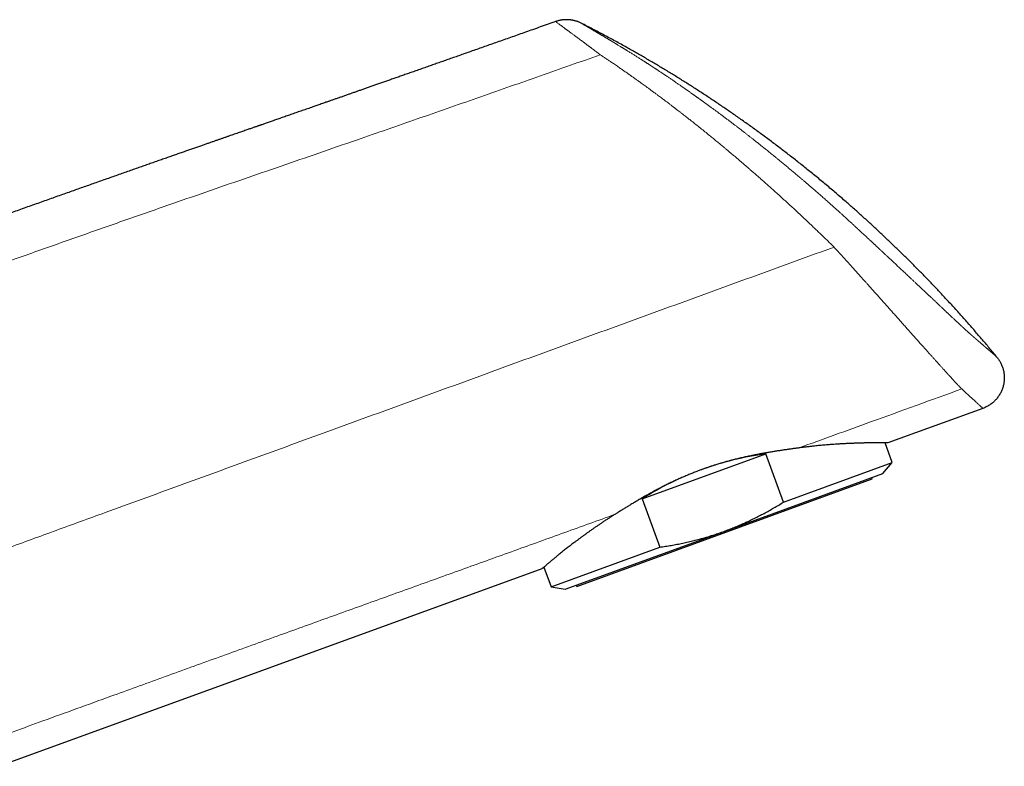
# Model space of a CAD drawing. Header units: millimetres. Extents: x 8 to 573, y 12 to 528.
# Tile 101 of 101: x 497 to 573, y 470 to 528. Entities that reach past the tile are written whole.
import ezdxf

# ---------------------------------------------------------------- set-up
doc = ezdxf.new("R2010")
doc.units = ezdxf.units.MM

msp = doc.modelspace()

# ---------------------------------------------------------------- linework, layer by layer
at = {"color": 7, "linetype": 'Continuous', "lineweight": 30}
for p, q in [((538.39, 527.623), (538.39, 527.623)), ((571.23, 497.894), (563.919, 495.233)), ((564.256, 493.725), (563.706, 495.234)), ((545.041, 490.936), (554.55, 494.398)), ((555.902, 490.684), (554.55, 494.398)), ((555.902, 490.684), (564.256, 493.725)), ((563.55, 492.885), (564.256, 493.725)), ((551.334, 488.438), (563.55, 492.885)), ((540.015, 484.212), (562.722, 492.477)), ((562.722, 492.477), (562.688, 492.571)), ((545.041, 490.936), (546.392, 487.223)), ((539.118, 483.992), (551.334, 488.438)), ((538.038, 484.183), (546.392, 487.223)), ((537.326, 485.554), (495.636, 470.38)), ((537.49, 485.689), (538.038, 484.183)), ((539.981, 484.306), (540.015, 484.212)), ((538.038, 484.183), (539.118, 483.992))]:
    msp.add_line(p, q, dxfattribs=at)
at = {"color": 8, "linetype": 'Continuous', "lineweight": 0}
msp.add_line((540.359, 527.501), (540.359, 527.501), dxfattribs=at)
at = {"color": 7, "linetype": 'Continuous', "lineweight": 30}
for start_param, end_param in [(1.199615, 1.575352), (1.681942, 1.941977)]:
    msp.add_ellipse((552.362, 485.614), major_axis=(13.109, 4.771), ratio=0.57735, start_param=start_param, end_param=end_param, dxfattribs=at)
for points, knots in [([(538.39, 527.623), (538.199, 527.555), (537.807, 527.416), (537.218, 527.208), (536.642, 527.005), (536.092, 526.81), (535.566, 526.624), (535.048, 526.441), (534.537, 526.261), (534.035, 526.084), (533.541, 525.91), (533.055, 525.738), (532.576, 525.569), (532.106, 525.404), (531.643, 525.241), (531.189, 525.081), (530.75, 524.926), (530.328, 524.778), (529.921, 524.634), (529.521, 524.494), (529.129, 524.356), (528.736, 524.218), (528.342, 524.079), (527.949, 523.941), (527.564, 523.806), (527.186, 523.673), (526.817, 523.544), (526.462, 523.419), (526.122, 523.3), (525.795, 523.185), (525.476, 523.073), (525.164, 522.964), (524.858, 522.857), (524.56, 522.752), (524.269, 522.65), (523.985, 522.551), (523.709, 522.454), (523.44, 522.36), (523.181, 522.269), (522.929, 522.181), (522.685, 522.095), (522.434, 522.008), (522.177, 521.918), (521.916, 521.826), (521.663, 521.738), (521.421, 521.653), (521.188, 521.572), (520.964, 521.493), (520.755, 521.42), (520.561, 521.353), (520.381, 521.29), (520.209, 521.23), (520.044, 521.172), (519.885, 521.116), (519.642, 521.031), (519.317, 520.918), (518.914, 520.777), (518.519, 520.64), (518.196, 520.527), (517.943, 520.439), (517.756, 520.373), (517.572, 520.309), (517.39, 520.246), (517.211, 520.183), (517.035, 520.122), (516.863, 520.062), (516.696, 520.004), (516.533, 519.947), (516.375, 519.892), (516.225, 519.84), (516.083, 519.79), (515.948, 519.743), (515.832, 519.703), (515.735, 519.669), (515.654, 519.641), (515.577, 519.614), (515.5, 519.587), (515.419, 519.559), (515.331, 519.528), (515.232, 519.494), (515.121, 519.455), (514.998, 519.413), (514.867, 519.367), (514.726, 519.318), (514.577, 519.266), (514.418, 519.211), (514.251, 519.152), (514.075, 519.091), (513.889, 519.027), (513.696, 518.959), (513.495, 518.89), (513.287, 518.817), (513.07, 518.742), (512.85, 518.665), (512.628, 518.588), (512.405, 518.51), (512.173, 518.43), (511.935, 518.346), (511.688, 518.261), (511.435, 518.172), (511.165, 518.078), (510.878, 517.978), (510.573, 517.872), (510.26, 517.762), (509.937, 517.65), (509.606, 517.534), (509.266, 517.415), (508.917, 517.293), (508.558, 517.167), (508.191, 517.039), (507.817, 516.908), (507.437, 516.774), (507.05, 516.638), (506.655, 516.5), (506.246, 516.356), (505.823, 516.207), (505.386, 516.054), (504.939, 515.896), (504.484, 515.736), (504.019, 515.572), (503.545, 515.405), (503.075, 515.239), (502.611, 515.075), (502.152, 514.913), (501.685, 514.748), (501.21, 514.58), (500.728, 514.409), (500.238, 514.236), (499.74, 514.059), (499.234, 513.88), (498.721, 513.697), (498.2, 513.512), (497.671, 513.324), (497.145, 513.137), (496.622, 512.95), (496.102, 512.765), (495.575, 512.577), (495.041, 512.386), (494.49, 512.189), (493.92, 511.985), (493.331, 511.775), (492.735, 511.561), (492.131, 511.345), (491.519, 511.125), (490.912, 510.907), (490.309, 510.69), (489.711, 510.475), (489.106, 510.257), (488.494, 510.037), (487.875, 509.813), (487.25, 509.588), (486.618, 509.359), (485.979, 509.128), (485.333, 508.894), (484.684, 508.659), (484.032, 508.422), (483.378, 508.185), (482.717, 507.945), (482.274, 507.784), (482.052, 507.703)], [0, 0, 0, 0, 0.0102018, 0.0208694, 0.0313692, 0.0408464, 0.0501825, 0.0593774, 0.0684312, 0.0773438, 0.0861151, 0.0947453, 0.1032343, 0.111582, 0.1197885, 0.1278537, 0.1357777, 0.1431195, 0.1503357, 0.1574262, 0.1643912, 0.1712306, 0.1783472, 0.1853225, 0.1921565, 0.1988492, 0.2054006, 0.2118106, 0.2177249, 0.2235135, 0.2291766, 0.2347139, 0.2401256, 0.2454117, 0.2505721, 0.2556069, 0.260516, 0.2652995, 0.2698752, 0.2743298, 0.2786631, 0.2828752, 0.2876818, 0.2923202, 0.2967905, 0.3010925, 0.3052262, 0.3091918, 0.3129892, 0.3163223, 0.3195141, 0.3225646, 0.3254737, 0.3282771, 0.3310543, 0.3383784, 0.3455352, 0.3525249, 0.3593474, 0.362696, 0.3660027, 0.3692677, 0.3724909, 0.3756722, 0.3788109, 0.3818565, 0.3847795, 0.3877103, 0.3905066, 0.3931685, 0.3956958, 0.3980886, 0.400347, 0.4018357, 0.4032596, 0.4046186, 0.4059395, 0.4073692, 0.4089302, 0.4106225, 0.4126358, 0.4148081, 0.4171392, 0.4196293, 0.4222783, 0.4250862, 0.428053, 0.4311788, 0.4344634, 0.4379069, 0.4414437, 0.4451336, 0.448977, 0.4529736, 0.4568096, 0.4607769, 0.4648757, 0.4691057, 0.4734672, 0.47796, 0.4825842, 0.4878226, 0.4932199, 0.4987761, 0.5044914, 0.5103656, 0.5163988, 0.5225909, 0.528942, 0.5354521, 0.5421212, 0.5488259, 0.555684, 0.5626955, 0.5698603, 0.5774499, 0.5852043, 0.5931235, 0.6012076, 0.6094564, 0.6178701, 0.6264486, 0.634457, 0.6426039, 0.6508893, 0.6593132, 0.6678756, 0.6765764, 0.6854158, 0.6943936, 0.7035099, 0.7127646, 0.7221579, 0.7316896, 0.7408035, 0.7500404, 0.7594005, 0.7688836, 0.7784898, 0.7888127, 0.799274, 0.8098738, 0.820612, 0.8314886, 0.8425036, 0.853016, 0.8636513, 0.8744097, 0.8852912, 0.8962956, 0.907423, 0.9186734, 0.9300468, 0.9415432, 0.9531625, 0.964694, 0.9763441, 0.9881128, 1, 1, 1, 1]), ([(540.36, 527.5), (540.323, 527.518), (540.252, 527.553), (540.144, 527.598), (540.043, 527.635), (539.947, 527.665), (539.858, 527.69), (539.782, 527.708), (539.717, 527.721), (539.664, 527.731), (539.615, 527.739), (539.572, 527.745), (539.53, 527.751), (539.485, 527.755), (539.432, 527.76), (539.37, 527.764), (539.301, 527.767), (539.225, 527.768), (539.142, 527.766), (539.052, 527.761), (538.955, 527.752), (538.852, 527.739), (538.744, 527.72), (538.63, 527.694), (538.512, 527.662), (538.432, 527.636), (538.392, 527.622)], [0, 0, 0, 0, 0.060944, 0.118246, 0.171737, 0.221274, 0.266742, 0.30805, 0.33754, 0.36439, 0.388578, 0.410089, 0.429348, 0.450346, 0.477486, 0.508115, 0.542229, 0.579817, 0.620857, 0.665317, 0.713151, 0.764296, 0.818668, 0.876165, 0.93666, 1, 1, 1, 1]), ([(572.307, 501.83), (572.111, 502.066), (571.72, 502.54), (571.125, 503.244), (570.523, 503.944), (569.914, 504.638), (569.299, 505.327), (568.676, 506.011), (568.065, 506.671), (567.465, 507.306), (566.877, 507.919), (566.284, 508.526), (565.686, 509.129), (565.082, 509.727), (564.473, 510.319), (563.859, 510.907), (563.24, 511.49), (562.615, 512.067), (561.986, 512.64), (561.352, 513.206), (560.675, 513.801), (559.954, 514.423), (559.188, 515.07), (558.416, 515.71), (557.657, 516.326), (556.911, 516.919), (556.18, 517.489), (555.443, 518.053), (554.702, 518.61), (553.956, 519.159), (553.205, 519.702), (552.47, 520.222), (551.752, 520.721), (551.051, 521.2), (550.347, 521.672), (549.639, 522.137), (548.928, 522.597), (548.213, 523.05), (547.495, 523.497), (546.773, 523.938), (546.049, 524.372), (545.321, 524.799), (544.59, 525.22), (543.813, 525.66), (542.988, 526.116), (542.116, 526.587), (541.24, 527.049), (540.653, 527.35), (540.359, 527.5)], [0, 0, 0, 0, 0.022322, 0.044661, 0.067016, 0.089387, 0.111771, 0.134169, 0.15658, 0.177133, 0.197695, 0.218266, 0.238843, 0.259428, 0.280018, 0.300614, 0.321214, 0.341818, 0.362425, 0.383034, 0.403645, 0.427937, 0.452229, 0.476519, 0.500807, 0.523285, 0.545759, 0.568227, 0.59069, 0.613145, 0.635592, 0.65803, 0.67859, 0.69914, 0.71968, 0.74021, 0.760729, 0.781235, 0.801729, 0.822209, 0.842675, 0.863126, 0.883562, 0.903981, 0.928024, 0.952042, 0.976035, 1, 1, 1, 1]), ([(572.307, 501.83), (572.332, 501.798), (572.383, 501.734), (572.454, 501.633), (572.522, 501.526), (572.585, 501.413), (572.644, 501.295), (572.696, 501.173), (572.742, 501.05), (572.781, 500.924), (572.814, 500.795), (572.84, 500.662), (572.86, 500.527), (572.872, 500.389), (572.876, 500.249), (572.872, 500.109), (572.861, 499.968), (572.841, 499.828), (572.814, 499.69), (572.779, 499.554), (572.737, 499.421), (572.687, 499.289), (572.629, 499.16), (572.565, 499.035), (572.493, 498.914), (572.416, 498.798), (572.334, 498.689), (572.248, 498.586), (572.158, 498.489), (572.064, 498.399), (571.961, 498.309), (571.849, 498.222), (571.727, 498.139), (571.604, 498.065), (571.48, 497.999), (571.355, 497.942), (571.271, 497.91), (571.23, 497.894)], [0, 0, 0, 0, 0.025331, 0.051272, 0.077813, 0.104941, 0.132636, 0.160877, 0.187982, 0.215524, 0.243475, 0.271803, 0.300475, 0.329452, 0.358696, 0.388162, 0.417807, 0.447584, 0.476913, 0.506278, 0.535633, 0.564932, 0.59466, 0.624235, 0.653613, 0.68275, 0.711603, 0.739629, 0.76731, 0.794615, 0.821515, 0.852974, 0.883785, 0.913916, 0.943342, 0.972041, 1, 1, 1, 1]), ([(563.919, 495.233), (563.919, 495.233), (563.918, 495.233), (563.908, 495.233), (563.892, 495.233), (563.869, 495.233), (563.841, 495.233), (563.805, 495.234), (563.763, 495.234), (563.715, 495.234), (563.659, 495.235), (563.597, 495.235), (563.529, 495.236), (563.458, 495.236), (563.385, 495.237), (563.311, 495.238), (563.232, 495.239), (563.149, 495.239), (563.061, 495.24), (562.977, 495.24), (562.897, 495.24), (562.822, 495.239), (562.744, 495.239), (562.665, 495.239), (562.584, 495.238), (562.501, 495.237), (562.415, 495.236), (562.315, 495.235), (562.2, 495.233), (562.068, 495.23), (561.931, 495.227), (561.79, 495.223), (561.645, 495.219), (561.498, 495.214), (561.349, 495.208), (561.198, 495.202), (561.044, 495.196), (560.886, 495.189), (560.724, 495.181), (560.573, 495.173), (560.432, 495.166), (560.304, 495.159), (560.173, 495.151), (559.998, 495.14), (559.775, 495.126), (559.529, 495.108), (559.305, 495.091), (559.106, 495.074), (558.904, 495.057), (558.698, 495.038), (558.49, 495.018), (558.254, 494.994), (557.991, 494.965), (557.698, 494.931), (557.401, 494.894), (557.198, 494.867), (557.097, 494.854)], [0, 0, 0, 0, 0.020274, 0.040551, 0.060825, 0.081187, 0.101552, 0.121914, 0.14255, 0.163187, 0.183822, 0.20455, 0.225281, 0.246008, 0.263764, 0.281521, 0.299276, 0.317088, 0.334901, 0.352713, 0.366151, 0.379589, 0.393038, 0.406486, 0.419712, 0.432937, 0.446171, 0.459406, 0.478073, 0.496741, 0.515407, 0.534133, 0.552861, 0.571587, 0.589484, 0.607383, 0.62528, 0.643229, 0.661179, 0.679127, 0.692661, 0.706194, 0.719737, 0.733281, 0.759962, 0.786661, 0.805394, 0.824129, 0.842862, 0.861652, 0.880444, 0.899234, 0.924394, 0.949555, 0.974777, 1, 1, 1, 1]), ([(557.097, 494.854), (557.005, 494.841), (556.82, 494.816), (556.538, 494.777), (556.252, 494.737), (555.964, 494.695), (555.672, 494.651), (555.377, 494.606), (555.08, 494.559), (554.877, 494.525), (554.673, 494.491), (554.47, 494.455), (554.168, 494.401), (553.865, 494.343), (553.549, 494.281), (553.222, 494.213), (552.884, 494.139), (552.544, 494.06), (552.218, 493.981), (551.905, 493.901), (551.607, 493.821), (551.309, 493.737), (551.011, 493.65), (550.729, 493.563), (550.463, 493.479), (550.214, 493.396), (549.967, 493.311), (549.722, 493.225), (549.479, 493.136), (549.215, 493.036), (548.928, 492.924), (548.619, 492.798), (548.313, 492.669), (548.009, 492.536), (547.704, 492.398), (547.399, 492.256), (547.093, 492.108), (546.79, 491.958), (546.49, 491.805), (546.193, 491.649), (545.9, 491.492), (545.612, 491.334), (545.323, 491.172), (545.034, 491.007), (544.744, 490.839), (544.458, 490.67), (544.183, 490.505), (543.92, 490.346), (543.668, 490.192), (543.419, 490.038), (543.173, 489.886), (543.012, 489.785), (542.932, 489.735)], [0, 0, 0, 0, 0.020504, 0.041014, 0.061524, 0.082028, 0.102533, 0.123043, 0.143554, 0.164058, 0.164732, 0.18507, 0.205414, 0.225758, 0.246096, 0.268427, 0.290767, 0.313106, 0.335437, 0.35494, 0.374451, 0.393966, 0.413477, 0.432979, 0.449396, 0.465814, 0.48223, 0.498332, 0.514436, 0.530538, 0.551346, 0.572165, 0.592989, 0.613808, 0.634617, 0.656142, 0.677674, 0.699206, 0.720732, 0.742409, 0.764087, 0.785459, 0.806831, 0.829296, 0.851768, 0.874241, 0.896706, 0.917359, 0.938021, 0.958685, 0.979346, 1, 1, 1, 1]), ([(551.334, 488.438), (551.466, 488.487), (551.73, 488.585), (552.123, 488.741), (552.512, 488.903), (552.899, 489.073), (553.283, 489.251), (553.663, 489.434), (554.04, 489.624), (554.415, 489.822), (554.789, 490.027), (555.164, 490.24), (555.535, 490.459), (555.779, 490.609), (555.902, 490.684)], [0, 0, 0, 0, 0.082768, 0.165549, 0.248332, 0.3311, 0.414155, 0.49721, 0.579689, 0.662168, 0.74662, 0.831082, 0.915546, 1, 1, 1, 1]), ([(542.932, 489.735), (542.859, 489.689), (542.714, 489.598), (542.501, 489.461), (542.29, 489.325), (542.084, 489.189), (541.881, 489.053), (541.681, 488.917), (541.485, 488.783), (541.292, 488.649), (541.101, 488.515), (540.914, 488.381), (540.73, 488.249), (540.551, 488.118), (540.375, 487.989), (540.204, 487.862), (540.037, 487.737), (539.876, 487.616), (539.721, 487.499), (539.573, 487.386), (539.429, 487.275), (539.288, 487.167), (539.152, 487.062), (539.02, 486.959), (538.893, 486.859), (538.77, 486.76), (538.651, 486.665), (538.535, 486.571), (538.425, 486.481), (538.32, 486.395), (538.219, 486.311), (538.124, 486.231), (538.034, 486.155), (537.951, 486.084), (537.876, 486.019), (537.808, 485.96), (537.744, 485.905), (537.684, 485.853), (537.628, 485.805), (537.577, 485.761), (537.53, 485.722), (537.488, 485.687), (537.45, 485.655), (537.418, 485.628), (537.39, 485.605), (537.367, 485.587), (537.349, 485.572), (537.336, 485.562), (537.328, 485.555), (537.327, 485.554), (537.326, 485.554)], [0, 0, 0, 0, 0.0207685, 0.0415369, 0.0623417, 0.0831464, 0.1040601, 0.1249738, 0.1459236, 0.1668735, 0.1882371, 0.2096006, 0.2310024, 0.2524042, 0.2739222, 0.2954402, 0.3169976, 0.338555, 0.3593235, 0.3800919, 0.4008969, 0.421702, 0.4426181, 0.4635343, 0.484488, 0.5054417, 0.5268321, 0.5482226, 0.5696543, 0.591086, 0.6126447, 0.6342035, 0.6558057, 0.677408, 0.6971626, 0.7169172, 0.7367077, 0.7564983, 0.7765748, 0.7966561, 0.8167375, 0.836814, 0.8570488, 0.8772885, 0.8975282, 0.9177629, 0.9383016, 0.9588403, 0.9794201, 1, 1, 1, 1]), ([(546.392, 487.223), (546.54, 487.245), (546.835, 487.289), (547.277, 487.363), (547.718, 487.444), (548.158, 487.533), (548.596, 487.63), (549.017, 487.731), (549.421, 487.835), (549.807, 487.942), (550.192, 488.055), (550.575, 488.176), (550.956, 488.303), (551.208, 488.393), (551.334, 488.438)], [0, 0, 0, 0, 0.087843, 0.175691, 0.263533, 0.351598, 0.43967, 0.527734, 0.606336, 0.684944, 0.763546, 0.842362, 0.921184, 1, 1, 1, 1])]:
    msp.add_open_spline(points, degree=3, knots=knots, dxfattribs=at)
at = {"color": 8, "linetype": 'Continuous', "lineweight": 0}
for points, knots in [([(538.39, 527.623), (538.391, 527.623), (538.392, 527.622), (538.396, 527.619), (538.398, 527.618)], [0, 0, 0, 0, 0.500038, 1, 1, 1, 1]), ([(540.366, 527.497), (540.325, 527.517), (540.242, 527.557), (540.112, 527.609), (539.98, 527.655), (539.843, 527.693), (539.704, 527.723), (539.562, 527.745), (539.419, 527.759), (539.273, 527.765), (539.124, 527.762), (538.974, 527.751), (538.826, 527.73), (538.68, 527.701), (538.537, 527.664), (538.444, 527.633), (538.398, 527.618)], [0, 0, 0, 0, 0.067916, 0.136598, 0.205949, 0.275867, 0.346242, 0.416959, 0.487899, 0.558941, 0.633337, 0.707565, 0.781482, 0.854949, 0.927831, 1, 1, 1, 1]), ([(538.398, 527.618), (538.407, 527.611), (538.425, 527.597), (538.486, 527.553), (538.571, 527.49), (538.655, 527.428), (538.718, 527.382), (538.75, 527.359), (538.782, 527.335), (538.819, 527.307), (538.863, 527.275), (538.904, 527.245), (538.935, 527.223), (538.952, 527.21), (538.963, 527.201), (538.969, 527.197), (538.975, 527.193), (538.983, 527.187), (539.004, 527.171), (539.04, 527.145), (539.087, 527.11), (539.135, 527.075), (539.181, 527.042), (539.225, 527.009), (539.269, 526.976), (539.316, 526.942), (539.403, 526.878), (539.537, 526.78), (539.724, 526.641), (539.889, 526.52), (540.027, 526.418), (540.137, 526.336), (540.255, 526.248), (540.377, 526.158), (540.477, 526.083), (540.551, 526.028), (540.602, 525.99), (540.651, 525.953), (540.705, 525.913), (540.765, 525.868), (540.826, 525.822), (540.878, 525.784), (540.913, 525.758), (540.931, 525.744), (540.949, 525.73), (540.976, 525.71), (541.017, 525.679), (541.068, 525.64), (541.145, 525.583), (541.243, 525.51), (541.358, 525.423), (541.47, 525.339), (541.58, 525.252), (541.696, 525.162), (541.78, 525.101), (541.824, 525.07)], [0, 0, 0, 0, 0.063229, 0.126338, 0.189282, 0.252271, 0.267893, 0.282827, 0.297264, 0.312671, 0.330653, 0.350178, 0.358786, 0.365608, 0.369882, 0.371356, 0.372318, 0.375262, 0.379747, 0.394409, 0.41165, 0.427643, 0.441491, 0.454249, 0.467001, 0.480359, 0.494115, 0.540875, 0.587358, 0.633451, 0.656168, 0.680335, 0.705735, 0.731703, 0.755968, 0.76681, 0.776579, 0.786104, 0.7963, 0.808011, 0.82051, 0.831534, 0.837552, 0.840327, 0.84232, 0.847366, 0.855391, 0.865309, 0.876197, 0.898067, 0.918662, 0.938398, 0.957802, 0.977923, 1, 1, 1, 1]), ([(540.359, 527.501), (540.359, 527.5), (540.36, 527.5), (540.364, 527.498), (540.366, 527.497)], [0, 0, 0, 0, 0.50002, 1, 1, 1, 1]), ([(540.366, 527.497), (540.37, 527.494), (540.378, 527.49), (540.398, 527.478), (540.425, 527.462), (540.458, 527.442), (540.498, 527.419), (540.545, 527.391), (540.588, 527.366), (540.625, 527.344), (540.652, 527.328), (540.68, 527.312), (540.707, 527.296), (540.73, 527.282), (540.751, 527.27), (540.77, 527.259), (540.79, 527.247), (540.811, 527.235), (540.832, 527.222), (540.851, 527.211), (540.869, 527.201), (540.883, 527.192), (540.894, 527.186), (540.901, 527.182), (540.906, 527.179), (540.91, 527.176), (540.912, 527.175), (540.915, 527.174), (540.919, 527.171), (540.925, 527.167), (540.935, 527.162), (540.948, 527.154), (540.962, 527.146), (540.978, 527.136), (540.998, 527.124), (541.022, 527.111), (541.047, 527.096), (541.072, 527.081), (541.095, 527.067), (541.118, 527.054), (541.153, 527.034), (541.203, 527.004), (541.27, 526.965), (541.34, 526.923), (541.413, 526.88), (541.488, 526.836), (541.566, 526.79), (541.64, 526.746), (541.709, 526.705), (541.774, 526.667), (541.841, 526.627), (541.912, 526.585), (541.987, 526.54), (542.066, 526.493), (542.14, 526.449), (542.206, 526.41), (542.262, 526.376), (542.318, 526.343), (542.37, 526.312), (542.419, 526.282), (542.459, 526.258), (542.494, 526.238), (542.523, 526.22), (542.554, 526.201), (542.588, 526.181), (542.625, 526.159), (542.663, 526.136), (542.697, 526.115), (542.725, 526.099), (542.746, 526.086), (542.764, 526.075), (542.778, 526.067), (542.787, 526.061), (542.793, 526.058), (542.798, 526.055), (542.806, 526.05), (542.817, 526.043), (542.833, 526.034), (542.855, 526.02), (542.885, 526.002), (542.921, 525.98), (542.96, 525.957), (543.001, 525.932), (543.041, 525.908), (543.102, 525.871), (543.18, 525.823), (543.277, 525.764), (543.356, 525.717), (543.417, 525.68), (543.463, 525.652), (543.511, 525.622), (543.562, 525.591), (543.616, 525.558), (543.675, 525.522), (543.739, 525.483), (543.807, 525.441), (543.878, 525.397), (543.961, 525.345), (544.056, 525.287), (544.161, 525.222), (544.268, 525.155), (544.375, 525.088), (544.481, 525.022), (544.586, 524.956), (544.689, 524.891), (544.789, 524.827), (544.884, 524.767), (544.968, 524.713), (545.041, 524.667), (545.103, 524.627), (545.161, 524.59), (545.216, 524.555), (545.27, 524.521), (545.324, 524.486), (545.38, 524.45), (545.44, 524.411), (545.505, 524.368), (545.576, 524.322), (545.65, 524.274), (545.711, 524.235), (545.758, 524.204), (545.79, 524.183), (545.82, 524.163), (545.847, 524.146), (545.87, 524.131), (545.889, 524.118), (545.904, 524.109), (545.913, 524.103), (545.918, 524.099), (545.921, 524.097), (545.927, 524.094), (545.937, 524.087), (545.954, 524.076), (545.978, 524.06), (546.009, 524.04), (546.046, 524.015), (546.089, 523.987), (546.137, 523.955), (546.19, 523.92), (546.245, 523.884), (546.311, 523.84), (546.386, 523.791), (546.47, 523.735), (546.551, 523.681), (546.63, 523.629), (546.705, 523.579), (546.776, 523.531), (546.845, 523.485), (546.924, 523.432), (547.013, 523.372), (547.113, 523.304), (547.214, 523.235), (547.315, 523.167), (547.416, 523.098), (547.517, 523.029), (547.618, 522.959), (547.719, 522.89), (547.819, 522.822), (547.915, 522.755), (548.005, 522.694), (548.088, 522.636), (548.164, 522.583), (548.238, 522.532), (548.311, 522.481), (548.383, 522.431), (548.457, 522.379), (548.533, 522.325), (548.612, 522.27), (548.691, 522.214), (548.77, 522.159), (548.846, 522.105), (548.913, 522.058), (548.97, 522.018), (549.017, 521.984), (549.06, 521.954), (549.098, 521.927), (549.135, 521.901), (549.173, 521.874), (549.214, 521.845), (549.257, 521.814), (549.303, 521.781), (549.342, 521.753), (549.374, 521.73), (549.398, 521.713), (549.418, 521.699), (549.436, 521.686), (549.45, 521.676), (549.463, 521.667), (549.477, 521.657), (549.494, 521.644), (549.516, 521.628), (549.543, 521.609), (549.574, 521.587), (549.609, 521.561), (549.648, 521.534), (549.697, 521.498), (549.757, 521.455), (549.827, 521.405), (549.898, 521.353), (549.969, 521.302), (550.038, 521.252), (550.107, 521.202), (550.176, 521.152), (550.245, 521.101), (550.312, 521.052), (550.414, 520.977), (550.555, 520.874), (550.736, 520.741), (550.922, 520.603), (551.113, 520.461), (551.306, 520.317), (551.501, 520.17), (551.692, 520.027), (551.875, 519.889), (552.048, 519.757), (552.215, 519.63), (552.378, 519.505), (552.539, 519.381), (552.674, 519.277), (552.785, 519.191), (552.871, 519.124), (552.956, 519.059), (553.04, 518.994), (553.125, 518.927), (553.208, 518.862), (553.29, 518.798), (553.371, 518.735), (553.457, 518.667), (553.546, 518.597), (553.638, 518.525), (553.737, 518.447), (553.841, 518.364), (553.948, 518.279), (554.051, 518.198), (554.148, 518.121), (554.25, 518.039), (554.359, 517.952), (554.476, 517.858), (554.603, 517.756), (554.741, 517.645), (554.887, 517.526), (555.032, 517.409), (555.157, 517.307), (555.265, 517.219), (555.357, 517.144), (555.452, 517.066), (555.552, 516.984), (555.662, 516.894), (555.781, 516.796), (555.908, 516.691), (556.037, 516.583), (556.168, 516.475), (556.299, 516.366), (556.428, 516.258), (556.556, 516.151), (556.687, 516.041), (556.822, 515.927), (556.96, 515.811), (557.096, 515.696), (557.212, 515.597), (557.31, 515.514), (557.387, 515.448), (557.461, 515.386), (557.53, 515.326), (557.594, 515.271), (557.654, 515.221), (557.71, 515.173), (557.765, 515.126), (557.82, 515.078), (557.879, 515.027), (557.943, 514.972), (558.012, 514.912), (558.086, 514.848), (558.175, 514.771), (558.277, 514.683), (558.393, 514.582), (558.511, 514.48), (558.629, 514.377), (558.747, 514.274), (558.917, 514.124), (559.14, 513.928), (559.379, 513.717), (559.581, 513.537), (559.745, 513.39), (559.908, 513.244), (560.069, 513.1), (560.228, 512.957), (560.375, 512.824), (560.51, 512.701), (560.632, 512.591), (560.748, 512.485), (560.858, 512.385), (560.964, 512.287), (561.07, 512.19), (561.169, 512.099), (561.262, 512.014), (561.348, 511.934), (561.433, 511.856), (561.515, 511.78), (561.592, 511.708), (561.664, 511.641), (561.749, 511.563), (561.848, 511.471), (561.965, 511.362), (562.083, 511.252), (562.199, 511.144), (562.295, 511.055), (562.373, 510.982), (562.437, 510.923), (562.503, 510.861), (562.563, 510.805), (562.615, 510.758), (562.655, 510.72), (562.691, 510.686), (562.722, 510.657), (562.748, 510.634), (562.768, 510.615), (562.785, 510.599), (562.804, 510.582), (562.825, 510.561), (562.851, 510.537), (562.882, 510.508), (562.922, 510.471), (562.972, 510.425), (563.03, 510.37), (563.093, 510.312), (563.151, 510.258), (563.202, 510.21), (563.244, 510.171), (563.284, 510.133), (563.321, 510.099), (563.353, 510.069), (563.379, 510.045), (563.397, 510.028), (563.409, 510.017), (563.417, 510.01), (563.424, 510.003), (563.432, 509.995), (563.446, 509.983), (563.465, 509.965), (563.49, 509.942), (563.521, 509.912), (563.56, 509.877), (563.604, 509.835), (563.651, 509.792), (563.699, 509.746), (563.758, 509.692), (563.824, 509.63), (563.896, 509.562), (563.963, 509.5), (564.026, 509.441), (564.087, 509.384), (564.163, 509.313), (564.256, 509.226), (564.367, 509.123), (564.479, 509.018), (564.591, 508.913), (564.702, 508.809), (564.812, 508.706), (564.885, 508.638), (564.921, 508.603)], [0, 0, 0, 0, 0.006921, 0.01384, 0.020754, 0.027665, 0.034578, 0.041466, 0.048356, 0.051421, 0.054482, 0.057473, 0.06033, 0.063125, 0.064726, 0.066428, 0.068276, 0.070301, 0.071962, 0.0736, 0.075134, 0.076486, 0.077215, 0.077818, 0.078273, 0.078562, 0.078696, 0.078834, 0.079132, 0.079597, 0.080387, 0.081367, 0.082498, 0.083738, 0.085049, 0.087041, 0.088965, 0.090735, 0.092372, 0.09391, 0.095385, 0.09945, 0.103766, 0.108198, 0.112582, 0.116934, 0.121313, 0.125706, 0.12913, 0.132533, 0.135989, 0.139578, 0.143342, 0.147264, 0.151323, 0.154025, 0.156708, 0.159309, 0.161765, 0.164013, 0.16604, 0.167347, 0.168664, 0.17004, 0.171527, 0.173164, 0.174895, 0.176596, 0.177629, 0.178561, 0.179354, 0.179975, 0.180388, 0.180588, 0.180751, 0.181075, 0.181581, 0.182247, 0.183052, 0.184458, 0.186048, 0.187751, 0.189492, 0.19121, 0.192891, 0.197076, 0.201061, 0.204891, 0.206691, 0.208535, 0.210455, 0.212487, 0.214663, 0.217019, 0.21956, 0.222267, 0.22512, 0.228098, 0.232152, 0.236337, 0.240607, 0.244804, 0.248994, 0.253136, 0.257189, 0.261111, 0.264861, 0.268397, 0.270998, 0.273422, 0.275667, 0.277789, 0.279857, 0.281938, 0.284102, 0.28641, 0.288936, 0.291716, 0.294627, 0.297491, 0.298826, 0.300086, 0.30125, 0.302297, 0.303206, 0.303955, 0.304525, 0.304893, 0.305032, 0.305091, 0.305271, 0.30568, 0.306286, 0.307244, 0.308434, 0.309832, 0.31153, 0.313404, 0.315425, 0.317559, 0.319776, 0.323005, 0.326247, 0.329412, 0.332424, 0.335283, 0.338012, 0.340631, 0.343165, 0.347025, 0.350814, 0.354618, 0.358523, 0.362265, 0.366088, 0.369942, 0.373778, 0.377546, 0.381196, 0.384677, 0.387687, 0.390547, 0.393307, 0.396015, 0.39872, 0.40147, 0.404313, 0.407264, 0.410257, 0.413221, 0.416082, 0.418766, 0.420704, 0.422453, 0.424008, 0.42543, 0.426782, 0.428131, 0.429644, 0.431288, 0.433002, 0.434674, 0.435655, 0.436547, 0.437323, 0.437957, 0.438464, 0.438923, 0.439417, 0.440031, 0.440837, 0.44184, 0.442996, 0.4443, 0.445731, 0.447269, 0.449754, 0.452364, 0.455024, 0.457664, 0.46021, 0.46262, 0.465306, 0.46786, 0.470319, 0.472719, 0.479124, 0.485789, 0.492672, 0.499682, 0.506776, 0.513938, 0.521135, 0.527661, 0.534003, 0.540089, 0.545998, 0.551842, 0.55765, 0.560848, 0.56398, 0.56703, 0.570051, 0.573138, 0.57639, 0.579125, 0.582064, 0.585191, 0.588456, 0.591807, 0.595193, 0.599229, 0.603153, 0.606878, 0.610388, 0.613739, 0.617984, 0.622191, 0.626482, 0.631808, 0.637154, 0.642404, 0.647526, 0.650757, 0.654063, 0.657498, 0.661114, 0.664932, 0.669387, 0.673993, 0.678696, 0.683439, 0.688167, 0.69284, 0.697454, 0.702011, 0.70705, 0.712023, 0.716931, 0.721727, 0.724639, 0.727441, 0.730108, 0.732614, 0.734932, 0.737055, 0.739046, 0.74099, 0.742974, 0.745083, 0.747356, 0.749854, 0.75255, 0.755409, 0.759439, 0.763627, 0.767896, 0.77217, 0.776421, 0.780654, 0.790599, 0.800568, 0.806524, 0.812468, 0.818377, 0.824222, 0.829974, 0.835575, 0.840206, 0.844638, 0.848829, 0.85279, 0.856617, 0.860414, 0.864285, 0.867414, 0.870565, 0.873673, 0.876673, 0.8795, 0.882108, 0.884545, 0.888691, 0.892923, 0.897289, 0.901535, 0.905515, 0.907696, 0.909964, 0.912384, 0.9149, 0.916447, 0.917909, 0.919237, 0.920383, 0.9213, 0.921957, 0.922549, 0.923178, 0.923947, 0.924897, 0.926012, 0.927273, 0.929212, 0.931345, 0.933624, 0.935995, 0.937579, 0.939119, 0.940575, 0.94191, 0.943082, 0.944054, 0.94465, 0.945079, 0.945336, 0.945524, 0.945796, 0.946259, 0.946972, 0.947876, 0.948943, 0.950402, 0.952008, 0.953716, 0.955476, 0.957242, 0.960069, 0.96266, 0.96506, 0.967329, 0.96953, 0.971721, 0.975605, 0.979651, 0.983773, 0.987885, 0.991946, 0.995977, 1, 1, 1, 1]), ([(541.826, 525.072), (540.296, 524.532), (537.234, 523.453), (532.638, 521.842), (528.041, 520.236), (524.011, 518.835), (520.548, 517.635), (517.655, 516.635), (514.761, 515.638), (511.867, 514.64), (508.734, 513.553), (505.362, 512.377), (501.752, 511.109), (498.145, 509.834), (494.684, 508.603), (491.369, 507.417), (488.328, 506.323), (485.935, 505.457), (484.418, 504.907), (483.751, 504.664), (483.484, 504.567), (483.39, 504.533), (483.367, 504.525), (483.343, 504.516), (483.32, 504.508), (483.297, 504.499), (483.273, 504.491), (483.25, 504.482), (483.235, 504.477), (483.227, 504.474)], [0, 0, 0, 0, 0.078395, 0.156794, 0.235195, 0.313598, 0.362879, 0.41216, 0.461441, 0.510721, 0.560001, 0.621601, 0.683202, 0.744802, 0.806402, 0.86061, 0.914817, 0.96252, 0.983509, 0.992744, 0.996807, 0.997206, 0.997605, 0.998005, 0.998404, 0.998803, 0.999202, 0.999601, 1, 1, 1, 1]), ([(541.824, 525.07), (541.881, 525.03), (542.001, 524.947), (542.195, 524.819), (542.403, 524.683), (542.617, 524.542), (542.814, 524.409), (542.989, 524.289), (543.136, 524.188), (543.268, 524.097), (543.387, 524.015), (543.498, 523.938), (543.615, 523.857), (543.742, 523.768), (543.855, 523.69), (543.942, 523.628), (543.997, 523.59), (544.041, 523.559), (544.072, 523.538), (544.091, 523.524), (544.113, 523.508), (544.153, 523.481), (544.216, 523.435), (544.299, 523.377), (544.396, 523.308), (544.502, 523.233), (544.638, 523.136), (544.795, 523.024), (544.966, 522.901), (545.124, 522.787), (545.276, 522.677), (545.445, 522.554), (545.636, 522.414), (545.846, 522.259), (546.045, 522.113), (546.224, 521.98), (546.383, 521.862), (546.535, 521.748), (546.689, 521.632), (546.848, 521.512), (546.997, 521.4), (547.125, 521.303), (547.227, 521.226), (547.316, 521.158), (547.404, 521.09), (547.484, 521.029), (547.55, 520.979), (547.594, 520.945), (547.629, 520.918), (547.668, 520.888), (547.723, 520.846), (547.815, 520.775), (547.942, 520.676), (548.096, 520.558), (548.246, 520.441), (548.385, 520.332), (548.514, 520.231), (548.64, 520.133), (548.832, 519.982), (549.097, 519.772), (549.437, 519.502), (549.782, 519.225), (550.121, 518.95), (550.432, 518.697), (550.715, 518.465), (550.972, 518.253), (551.191, 518.072), (551.38, 517.914), (551.553, 517.77), (551.743, 517.61), (551.955, 517.432), (552.172, 517.249), (552.385, 517.068), (552.586, 516.897), (552.784, 516.727), (552.984, 516.555), (553.183, 516.383), (553.381, 516.212), (553.586, 516.033), (553.808, 515.84), (554.047, 515.63), (554.299, 515.408), (554.548, 515.187), (554.789, 514.973), (555.02, 514.766), (555.245, 514.564), (555.459, 514.371), (555.639, 514.208), (555.781, 514.079), (555.891, 513.98), (555.998, 513.882), (556.115, 513.775), (556.265, 513.638), (556.449, 513.468), (556.663, 513.271), (557.004, 512.955), (557.467, 512.523), (557.954, 512.062), (558.339, 511.695), (558.617, 511.43), (558.874, 511.182), (559.111, 510.951), (559.338, 510.73), (559.566, 510.515), (559.714, 510.366), (559.788, 510.292)], [0, 0, 0, 0, 0.01056, 0.02225, 0.034689, 0.047492, 0.060202, 0.069746, 0.078592, 0.086452, 0.093239, 0.099655, 0.106098, 0.1137, 0.122073, 0.125778, 0.129057, 0.131711, 0.133542, 0.134351, 0.135065, 0.137441, 0.141247, 0.146174, 0.151913, 0.158154, 0.164586, 0.175579, 0.185383, 0.194348, 0.202907, 0.211493, 0.223346, 0.235583, 0.247498, 0.257293, 0.266112, 0.274505, 0.283107, 0.292284, 0.301336, 0.308255, 0.313844, 0.318483, 0.32326, 0.328616, 0.331846, 0.334349, 0.33599, 0.337795, 0.34084, 0.345106, 0.353218, 0.362153, 0.370699, 0.37833, 0.385368, 0.39219, 0.39914, 0.417357, 0.436215, 0.455406, 0.474418, 0.492253, 0.506733, 0.520969, 0.53447, 0.542727, 0.552117, 0.562776, 0.573956, 0.586802, 0.598256, 0.608895, 0.619612, 0.63064, 0.641563, 0.652149, 0.663028, 0.675015, 0.688232, 0.702092, 0.715977, 0.728775, 0.741286, 0.75353, 0.765336, 0.776081, 0.782709, 0.788431, 0.793945, 0.800086, 0.807386, 0.818314, 0.830103, 0.842042, 0.873692, 0.905424, 0.921299, 0.936546, 0.950651, 0.963308, 0.975391, 0.987821, 1, 1, 1, 1]), ([(559.787, 510.291), (557.194, 509.347), (552.007, 507.458), (544.227, 504.623), (536.447, 501.789), (528.666, 498.954), (521.578, 496.37), (515.182, 494.038), (509.476, 491.96), (504.417, 490.117), (500.004, 488.51), (497.212, 487.493), (495.393, 486.831), (494.547, 486.523), (493.702, 486.215), (492.857, 485.908), (492.011, 485.6), (491.166, 485.292), (490.602, 485.087), (490.32, 484.984)], [0, 0, 0, 0, 0.111996, 0.223989, 0.335991, 0.447995, 0.559996, 0.642129, 0.724263, 0.806398, 0.860608, 0.914816, 0.926986, 0.939155, 0.951324, 0.963493, 0.975662, 0.987831, 1, 1, 1, 1]), ([(559.788, 510.292), (559.852, 510.222), (559.981, 510.084), (560.168, 509.87), (560.357, 509.664), (560.542, 509.46), (560.696, 509.29), (560.821, 509.15), (560.914, 509.048), (560.992, 508.962), (561.052, 508.896), (561.106, 508.836), (561.171, 508.763), (561.259, 508.666), (561.359, 508.554), (561.466, 508.436), (561.568, 508.322), (561.657, 508.223), (561.721, 508.153), (561.76, 508.109), (561.793, 508.072), (561.84, 508.02), (561.907, 507.945), (561.989, 507.854), (562.099, 507.731), (562.227, 507.589), (562.365, 507.435), (562.491, 507.294), (562.616, 507.155), (562.79, 506.96), (563.012, 506.711), (563.279, 506.412), (563.544, 506.115), (563.809, 505.817), (564.067, 505.527), (564.308, 505.256), (564.53, 505.007), (564.739, 504.771), (564.95, 504.533), (565.129, 504.332), (565.277, 504.166), (565.387, 504.042), (565.491, 503.926), (565.583, 503.822), (565.667, 503.728), (565.755, 503.629), (565.858, 503.514), (565.974, 503.382), (566.097, 503.245), (566.218, 503.109), (566.333, 502.98), (566.442, 502.858), (566.542, 502.746), (566.635, 502.641), (566.727, 502.539), (566.82, 502.435), (566.911, 502.333), (566.991, 502.244), (567.057, 502.171), (567.11, 502.111), (567.164, 502.051), (567.225, 501.983), (567.296, 501.903), (567.373, 501.819), (567.471, 501.709), (567.587, 501.581), (567.725, 501.427), (567.867, 501.269), (568.016, 501.104), (568.15, 500.956), (568.266, 500.828), (568.361, 500.723), (568.449, 500.626), (568.534, 500.533), (568.616, 500.442), (568.701, 500.349), (568.793, 500.249), (568.891, 500.142), (568.987, 500.038), (569.064, 499.954), (569.125, 499.888), (569.173, 499.836), (569.224, 499.781), (569.267, 499.734), (569.302, 499.697), (569.324, 499.674), (569.34, 499.656), (569.351, 499.645), (569.359, 499.636), (569.373, 499.622), (569.396, 499.598), (569.427, 499.565), (569.461, 499.528), (569.495, 499.492), (569.525, 499.46), (569.552, 499.431), (569.577, 499.405), (569.592, 499.39), (569.6, 499.383)], [0, 0, 0, 0, 0.015934, 0.031671, 0.04767, 0.062628, 0.07761, 0.085785, 0.093804, 0.100552, 0.105053, 0.108611, 0.113933, 0.121312, 0.13018, 0.138921, 0.147713, 0.155464, 0.161044, 0.163481, 0.165232, 0.169226, 0.175011, 0.181975, 0.189505, 0.202477, 0.213685, 0.223916, 0.234125, 0.244846, 0.267677, 0.290152, 0.312564, 0.33537, 0.358331, 0.379553, 0.398608, 0.417021, 0.435488, 0.455582, 0.465731, 0.476131, 0.486051, 0.494623, 0.501831, 0.509662, 0.519599, 0.531107, 0.543212, 0.555068, 0.566423, 0.577206, 0.587397, 0.596355, 0.605569, 0.615383, 0.625226, 0.633956, 0.640515, 0.64585, 0.651035, 0.65783, 0.665755, 0.67426, 0.682792, 0.698397, 0.71306, 0.730578, 0.748611, 0.766905, 0.78077, 0.792945, 0.804427, 0.816251, 0.827837, 0.838943, 0.852995, 0.868408, 0.883945, 0.898683, 0.9065, 0.914626, 0.923761, 0.93387, 0.938839, 0.943099, 0.946274, 0.948017, 0.949039, 0.951185, 0.956104, 0.962603, 0.969851, 0.977022, 0.983616, 0.989624, 0.995075, 1, 1, 1, 1]), ([(564.921, 508.603), (564.964, 508.563), (565.051, 508.482), (565.182, 508.359), (565.313, 508.237), (565.443, 508.114), (565.563, 508.002), (565.668, 507.903), (565.76, 507.817), (565.848, 507.735), (565.931, 507.656), (566.019, 507.574), (566.112, 507.487), (566.21, 507.394), (566.309, 507.301), (566.411, 507.205), (566.517, 507.105), (566.627, 507.001), (566.72, 506.914), (566.793, 506.846), (566.844, 506.798), (566.892, 506.752), (566.936, 506.711), (566.976, 506.673), (567.013, 506.638), (567.048, 506.605), (567.084, 506.571), (567.124, 506.533), (567.169, 506.491), (567.222, 506.441), (567.284, 506.382), (567.354, 506.317), (567.424, 506.251), (567.493, 506.185), (567.56, 506.122), (567.625, 506.061), (567.696, 505.994), (567.771, 505.923), (567.851, 505.847), (567.93, 505.773), (568.01, 505.698), (568.079, 505.632), (568.137, 505.578), (568.181, 505.536), (568.223, 505.496), (568.259, 505.462), (568.288, 505.435), (568.311, 505.413), (568.332, 505.394), (568.352, 505.375), (568.375, 505.353), (568.402, 505.328), (568.434, 505.298), (568.47, 505.263), (568.51, 505.226), (568.552, 505.186), (568.602, 505.139), (568.656, 505.088), (568.714, 505.033), (568.77, 504.981), (568.836, 504.919), (568.913, 504.847), (569.002, 504.763), (569.091, 504.68), (569.17, 504.606), (569.239, 504.542), (569.297, 504.488), (569.353, 504.435), (569.407, 504.385), (569.457, 504.339), (569.511, 504.289), (569.571, 504.233), (569.637, 504.172), (569.698, 504.115), (569.754, 504.064), (569.803, 504.019), (569.853, 503.973), (569.904, 503.927), (569.956, 503.879), (570.009, 503.831), (570.06, 503.785), (570.108, 503.741), (570.154, 503.7), (570.198, 503.66), (570.234, 503.628), (570.264, 503.601), (570.289, 503.579), (570.315, 503.556), (570.342, 503.531), (570.366, 503.51), (570.387, 503.492), (570.403, 503.478), (570.417, 503.465), (570.428, 503.455), (570.437, 503.448), (570.443, 503.443), (570.446, 503.439), (570.45, 503.436), (570.456, 503.431), (570.464, 503.424), (570.473, 503.416), (570.485, 503.406), (570.502, 503.391), (570.523, 503.372), (570.55, 503.349), (570.576, 503.327), (570.601, 503.305), (570.626, 503.284), (570.648, 503.265), (570.668, 503.248), (570.687, 503.231), (570.708, 503.214), (570.729, 503.196), (570.753, 503.175), (570.779, 503.154), (570.806, 503.13), (570.836, 503.105), (570.867, 503.079), (570.897, 503.054), (570.927, 503.028), (570.959, 503), (570.995, 502.97), (571.033, 502.937), (571.074, 502.902), (571.114, 502.868), (571.152, 502.836), (571.187, 502.805), (571.221, 502.776), (571.253, 502.749), (571.284, 502.722), (571.313, 502.697), (571.342, 502.672), (571.37, 502.647), (571.4, 502.621), (571.431, 502.595), (571.462, 502.568), (571.497, 502.538), (571.537, 502.504), (571.58, 502.466), (571.619, 502.432), (571.655, 502.401), (571.686, 502.374), (571.716, 502.348), (571.745, 502.323), (571.775, 502.297), (571.804, 502.271), (571.835, 502.244), (571.866, 502.217), (571.897, 502.19), (571.927, 502.164), (571.955, 502.139), (571.982, 502.115), (572.005, 502.096), (572.022, 502.08), (572.036, 502.068), (572.049, 502.057), (572.061, 502.046), (572.072, 502.036), (572.083, 502.027), (572.092, 502.019), (572.1, 502.012), (572.11, 502.003), (572.121, 501.993), (572.133, 501.982), (572.146, 501.971), (572.159, 501.959), (572.172, 501.948), (572.183, 501.939), (572.193, 501.93), (572.201, 501.923), (572.209, 501.916), (572.217, 501.908), (572.225, 501.901), (572.232, 501.896), (572.237, 501.891), (572.241, 501.887), (572.245, 501.884), (572.248, 501.881), (572.251, 501.878), (572.254, 501.876), (572.256, 501.874), (572.257, 501.873), (572.259, 501.871), (572.261, 501.87), (572.263, 501.868), (572.265, 501.866), (572.268, 501.863), (572.272, 501.86), (572.276, 501.857), (572.28, 501.853), (572.283, 501.85), (572.286, 501.848), (572.289, 501.845), (572.293, 501.841), (572.298, 501.837), (572.303, 501.833), (572.306, 501.83), (572.306, 501.83), (572.307, 501.83)], [0, 0, 0, 0, 0.0082687, 0.0166084, 0.0250514, 0.0335629, 0.0419296, 0.0482441, 0.0542382, 0.0599472, 0.06543, 0.0707439, 0.0773571, 0.0838801, 0.0904503, 0.0972503, 0.1044163, 0.1119445, 0.1197841, 0.1234347, 0.1269775, 0.1303322, 0.1334185, 0.1361743, 0.1387059, 0.1410637, 0.1435616, 0.1463627, 0.1495329, 0.1530088, 0.1577707, 0.1627611, 0.1678296, 0.1728347, 0.1777194, 0.1824727, 0.1870842, 0.1932815, 0.1991895, 0.205001, 0.2109625, 0.2172895, 0.2208501, 0.2243307, 0.22762, 0.2306071, 0.2326695, 0.2344351, 0.2359788, 0.2374398, 0.2392447, 0.2413568, 0.2439148, 0.2468576, 0.2500974, 0.2535464, 0.2571168, 0.2620631, 0.2668556, 0.2714305, 0.2758423, 0.2834952, 0.2911266, 0.2988866, 0.3067912, 0.3121441, 0.3175031, 0.3227571, 0.3277937, 0.3325013, 0.3368641, 0.3433684, 0.3499393, 0.3566255, 0.3618865, 0.3669519, 0.3720787, 0.3775428, 0.3833678, 0.3893847, 0.3950799, 0.4006854, 0.406121, 0.4113123, 0.4163912, 0.4193363, 0.4224479, 0.425801, 0.4294232, 0.4331099, 0.4354262, 0.437574, 0.4394757, 0.4410537, 0.4422301, 0.4429381, 0.4433084, 0.4437668, 0.4445496, 0.4456626, 0.4470588, 0.4486913, 0.4505131, 0.4541893, 0.4580552, 0.4618231, 0.4658359, 0.4695254, 0.472957, 0.4761954, 0.4793064, 0.4823726, 0.4860617, 0.4899852, 0.4942223, 0.4986555, 0.5039855, 0.5091678, 0.5142686, 0.5195124, 0.5251111, 0.5310744, 0.5385169, 0.5460416, 0.5534626, 0.5606821, 0.5676111, 0.5741094, 0.5803774, 0.5865058, 0.5927155, 0.5982895, 0.604338, 0.6108249, 0.6175661, 0.6243742, 0.6310777, 0.6413939, 0.6516913, 0.6621778, 0.6702482, 0.6782383, 0.686084, 0.6939409, 0.7020323, 0.7105635, 0.7195022, 0.7291857, 0.7388643, 0.7483754, 0.7578343, 0.7674193, 0.7772935, 0.7825849, 0.7878362, 0.7929714, 0.7979141, 0.8025883, 0.8068449, 0.8107697, 0.81448, 0.8181041, 0.8237174, 0.8298214, 0.8363861, 0.8431749, 0.84995, 0.8565155, 0.8615801, 0.8666732, 0.871897, 0.8773536, 0.883075, 0.8888303, 0.8922376, 0.8954817, 0.8984958, 0.9012132, 0.9035674, 0.9055398, 0.9072699, 0.9087896, 0.9103823, 0.91218, 0.9142714, 0.9166272, 0.919198, 0.9234372, 0.927888, 0.9323738, 0.9367296, 0.9409199, 0.9449906, 0.9489887, 0.9615064, 0.974342, 0.9872007, 1, 1, 1, 1]), ([(569.612, 499.388), (567.276, 498.541), (563.105, 497.028), (558.933, 495.518), (557.097, 494.854)], [0, 0, 0, 0, 0.56003, 1, 1, 1, 1]), ([(569.6, 499.383), (569.669, 499.32), (569.822, 499.183), (570.032, 498.994), (570.244, 498.801), (570.443, 498.62), (570.633, 498.446), (570.778, 498.313), (570.889, 498.21), (570.964, 498.141), (571.029, 498.081), (571.079, 498.034), (571.127, 497.99), (571.158, 497.961), (571.182, 497.939), (571.198, 497.924), (571.213, 497.91), (571.222, 497.901), (571.229, 497.895), (571.229, 497.894), (571.23, 497.894)], [0, 0, 0, 0, 0.065275, 0.143647, 0.217394, 0.302621, 0.391071, 0.485495, 0.54159, 0.599547, 0.647882, 0.693973, 0.743485, 0.796245, 0.824883, 0.855312, 0.893075, 0.928145, 0.964138, 1, 1, 1, 1]), ([(542.932, 489.735), (541.651, 489.273), (539.089, 488.348), (535.246, 486.963), (531.403, 485.579), (527.559, 484.195), (523.716, 482.812), (519.872, 481.428), (515.996, 480.029), (512.085, 478.616), (508.142, 477.188), (504.645, 475.921), (501.597, 474.815), (499.099, 473.907), (497.133, 473.193), (495.886, 472.739), (495.338, 472.54), (495.117, 472.459), (495.035, 472.429), (495.009, 472.42), (494.983, 472.411), (494.958, 472.401), (494.932, 472.392), (494.915, 472.386), (494.907, 472.383)], [0, 0, 0, 0, 0.080002, 0.160004, 0.240005, 0.320005, 0.400003, 0.480002, 0.560001, 0.642135, 0.724269, 0.806403, 0.86061, 0.914818, 0.96252, 0.983509, 0.992744, 0.996807, 0.997339, 0.997872, 0.998404, 0.998936, 0.999468, 1, 1, 1, 1])]:
    msp.add_open_spline(points, degree=3, knots=knots, dxfattribs=at)

doc.saveas('drawing.dxf')
